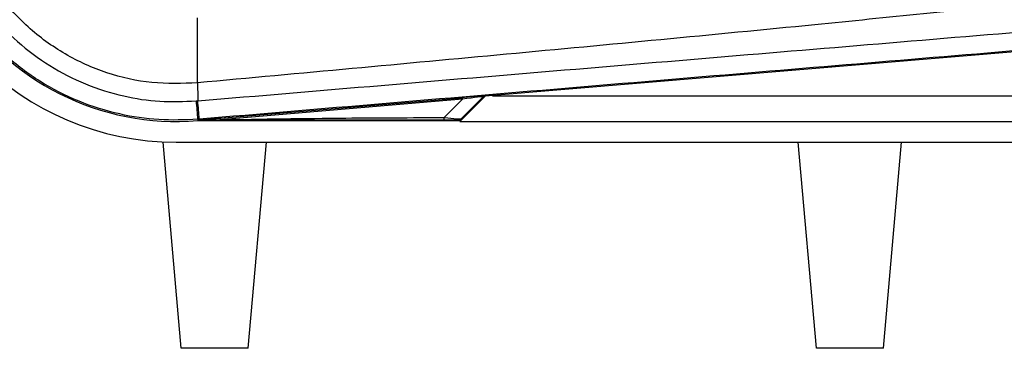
# Model space of a CAD drawing. Header units: millimetres. Extents: x 0 to 420, y 0 to 297.
# Tile 24 of 88: x 64.37 to 75.22, y 259.24 to 262.86. Entities that reach past the tile are written whole.
import ezdxf

# ---------------------------------------------------------------- set-up
doc = ezdxf.new("R2010")
doc.units = ezdxf.units.MM

msp = doc.modelspace()

# ---------------------------------------------------------------- linework, layer by layer
at = {"color": 7, "linetype": 'Continuous', "lineweight": 25}
for p, q in [((66.3336, 262.1653), (66.3336, 262.8811)), ((76.2452, 262.5857), (69.501, 262.017)), ((66.3336, 262.1653), (66.3335, 262.1653)), ((66.5814, 261.7765), (69.2496, 262.0015)), ((69.2229, 261.7395), (69.5003, 262.017)), ((69.2263, 261.7537), (69.4798, 262.0072)), ((69.478, 262.011), (69.2381, 261.7696)), ((69.2496, 262.0015), (69.2511, 261.9842)), ((69.4798, 262.0072), (69.478, 262.011)), ((69.4993, 262.0209), (69.501, 262.017)), ((69.5809, 262.0238), (87.1303, 262.0238)), ((69.2511, 261.9842), (66.5829, 261.7593)), ((69.0512, 261.7831), (69.2511, 261.9842)), ((66.5814, 261.7765), (66.5829, 261.7593)), ((66.3523, 261.7649), (66.3338, 261.7633)), ((66.3338, 261.7633), (66.3349, 261.7501)), ((66.3355, 261.7501), (66.3349, 261.7501)), ((66.3355, 261.7501), (66.341, 261.7561)), ((66.3409, 261.7555), (66.3355, 261.7501)), ((66.3355, 261.7501), (66.3355, 261.7501)), ((66.3355, 261.7501), (69.2176, 261.7501)), ((66.3409, 261.7555), (66.341, 261.7561)), ((69.2229, 261.7395), (95.5509, 261.7395)), ((66.1529, 259.2382), (65.9539, 261.5121)), ((66.0961, 261.5121), (95.6171, 261.5121)), ((66.892, 259.2382), (67.0909, 261.5121)), ((73.1508, 259.2382), (72.9518, 261.5121)), ((73.8898, 259.2382), (74.0888, 261.5121)), ((66.892, 259.2382), (66.1529, 259.2382)), ((73.8898, 259.2382), (73.1508, 259.2382))]:
    msp.add_line(p, q, dxfattribs=at)
at = {"color": 7, "linetype": 'Continuous', "lineweight": 25, "flags": 128}
msp.add_lwpolyline([(66.3409, 261.7555), (66.4764, 261.7576), (66.5829, 261.7593)], dxfattribs=at)
at = {"color": 7, "linetype": 'Continuous', "lineweight": 25}
for centre, radius, start, end in [((66.0961, 264.582), 3.0699, 90, 270), ((66.0961, 264.582), 2.842, 85.18028, 274.81972), ((99.1622, 262.3654), 32.8293, 180.34933, 180.69448), ((69.5021, 261.9869), 0.0341, 94.82136, 134.99836), ((358.8881, 286.5889), 293.6057, 184.810709, 184.850394), ((-43.7724, 252.6369), 110.5023, 4.738282, 4.843724), ((68.9299, 261.7783), 0.1214, 348.48217, 2.22881)]:
    msp.add_arc(centre, radius, start, end, dxfattribs=at)
for centre, major_axis, ratio, start_param, end_param in [((69.0958, 261.9859), (0.4034, 0.035), 0.0060141, 0.0021827, 1.1790696), ((69.0987, 261.9519), (0.3794, 0.0594), 0.0239119, 6.2599246, 7.4368114), ((69.5039, 261.983), (-0.0144, 0.0309), 0.9999568, 5.9325602, 6.6338104), ((68.957, 261.8093), (0.2815, -0.039), 0.0487304, 5.0604057, 6.2372925), ((68.957, 261.7524), (0.241, 0.0006), 0.0065928, 0.0027131, 1.1795999)]:
    msp.add_ellipse(centre, major_axis=major_axis, ratio=ratio, start_param=start_param, end_param=end_param, dxfattribs=at)
for points, knots in [([(66.3338, 261.7633), (66.1915, 261.7576), (65.9034, 261.7459), (65.4616, 261.8138), (65.0177, 261.9522), (64.5934, 262.1697), (64.208, 262.4576), (63.8797, 262.8031), (63.6111, 263.2024), (63.4167, 263.637), (63.2912, 264.1025), (63.2755, 264.4206), (63.2675, 264.5819)], [0, 0, 0, 0, 0.0912304, 0.1846225, 0.285093, 0.3884772, 0.4889466, 0.5923296, 0.6927987, 0.7961814, 0.8966347, 1, 1, 1, 1]), ([(63.4708, 264.582), (63.4781, 264.4344), (63.4928, 264.1393), (63.6077, 263.7089), (63.7891, 263.3037), (64.0362, 262.9341), (64.3425, 262.6122), (64.6977, 262.3451), (65.0934, 262.1425), (65.5036, 262.0134), (65.9157, 261.9502), (66.183, 261.9607), (66.3167, 261.966)], [0, 0, 0, 0, 0.1019155, 0.2038336, 0.305753, 0.4076712, 0.509602, 0.6115312, 0.7134615, 0.8153929, 0.9076964, 1, 1, 1, 1]), ([(66.3335, 262.1653), (66.1647, 262.1592), (65.8266, 262.1472), (65.3285, 262.2601), (64.8655, 262.4699), (64.4539, 262.7689), (64.1148, 263.149), (63.8618, 263.59), (63.6983, 264.0748), (63.6785, 264.413), (63.6686, 264.582)], [0, 0, 0, 0, 0.1248804, 0.2501396, 0.3746494, 0.4998125, 0.6247642, 0.7495577, 0.8749238, 1, 1, 1, 1]), ([(76.2366, 263.1376), (76.1984, 263.1314), (75.9626, 263.0936), (74.9284, 262.9883), (72.8035, 262.7689), (69.7378, 262.4801), (67.4688, 262.2703), (66.3336, 262.1653)], [0, 0, 0, 0, 0.0117013, 0.0722088, 0.3141935, 0.6568871, 1, 1, 1, 1]), ([(66.3353, 261.9675), (66.3353, 261.9675), (67.0088, 262.024), (68.356, 262.1379), (70.376, 262.3075), (73.0057, 262.5281), (74.9571, 262.6911), (76.2374, 262.798)], [0, 0, 0, 0, 0.0000007, 0.2037107, 0.4074721, 0.6112331, 1, 1, 1, 1]), ([(76.2363, 262.5939), (74.9574, 262.487), (73.0091, 262.3243), (70.3838, 262.1041), (68.3685, 261.9348), (67.0243, 261.8215), (66.3523, 261.7649)], [0, 0, 0, 0, 0.3890527, 0.5926729, 0.7963808, 1, 1, 1, 1]), ([(66.3167, 261.966), (66.3229, 261.9669), (66.3291, 261.9678), (66.3353, 261.9675), (66.3353, 261.9675)], [0, 0, 0, 0, 0.9996347, 1, 1, 1, 1]), ([(66.341, 261.7561), (66.3425, 261.7562), (66.3465, 261.7566), (66.3541, 261.7572), (66.3656, 261.7582), (66.3828, 261.7597), (66.4084, 261.7619), (66.4466, 261.7651), (66.5056, 261.7701), (66.5525, 261.7741), (66.5814, 261.7765)], [0, 0, 0, 0, 0.0199034, 0.0510155, 0.0969562, 0.1650388, 0.266176, 0.4166536, 0.6407761, 1, 1, 1, 1]), ([(66.5829, 261.7593), (67.0437, 261.7664), (67.8665, 261.7792), (68.6892, 261.7819), (69.0512, 261.7831)], [0, 0, 0, 0, 0.5600252, 1, 1, 1, 1]), ([(69.0489, 261.7541), (68.5432, 261.7544), (67.6402, 261.7548), (66.738, 261.7553), (66.3409, 261.7555)], [0, 0, 0, 0, 0.5599728, 1, 1, 1, 1]), ([(69.1979, 261.753), (69.2064, 261.754), (69.2215, 261.7557), (69.2331, 261.7654), (69.2381, 261.7696)], [0, 0, 0, 0, 0.56, 1, 1, 1, 1]), ([(69.2176, 261.7501), (69.2119, 261.7506), (69.2017, 261.7516), (69.1991, 261.7526), (69.1979, 261.753)], [0, 0, 0, 0, 0.560586, 1, 1, 1, 1]), ([(69.2176, 261.7501), (69.2186, 261.7502), (69.221, 261.7503), (69.2241, 261.7517), (69.2257, 261.7531), (69.2263, 261.7537)], [0, 0, 0, 0, 0.3193957, 0.7481913, 1, 1, 1, 1]), ([(69.2381, 261.7696), (69.2373, 261.768), (69.2358, 261.7651), (69.2292, 261.7572), (69.2263, 261.7537)], [0, 0, 0, 0, 0.5593923, 1, 1, 1, 1])]:
    msp.add_open_spline(points, degree=3, knots=knots, dxfattribs=at)

doc.saveas('drawing.dxf')
